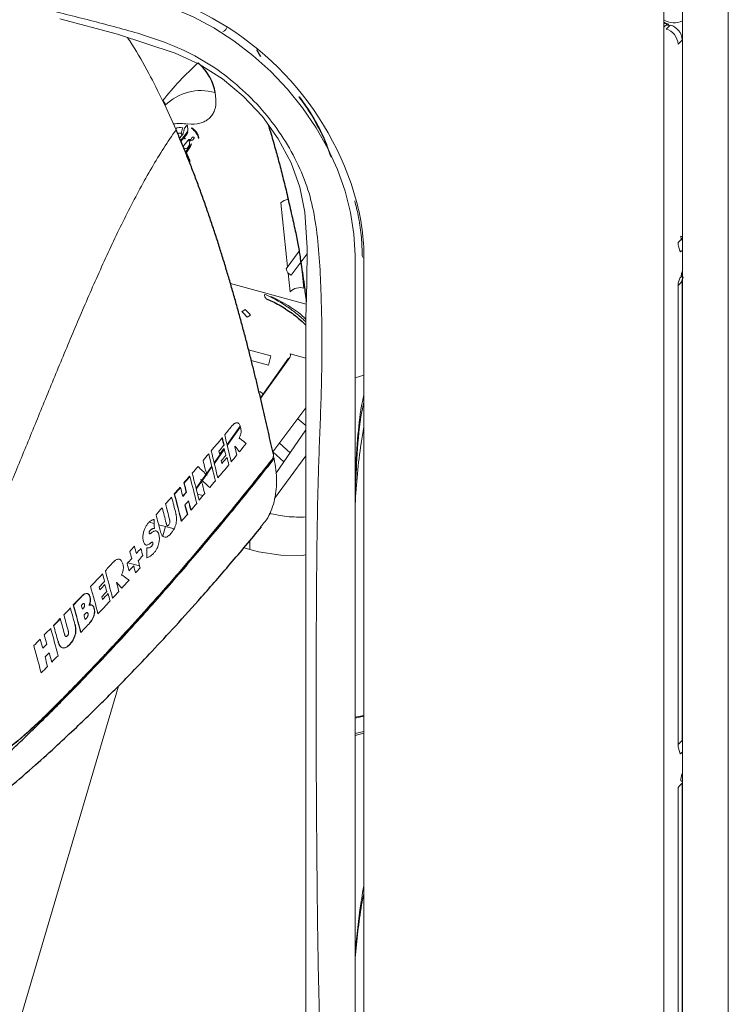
# Paper-space layout '_Trimetric' of a CAD drawing. Header units: millimetres. Extents: x -1485 to 1441, y -378 to 2620.
# Tile 6 of 86: x -975 to -871, y 738 to 882. Entities that reach past the tile are written whole.
import ezdxf

# ---------------------------------------------------------------- set-up
doc = ezdxf.new("R2010")
doc.units = ezdxf.units.MM

psp = doc.layouts.new('_Trimetric')

# ---------------------------------------------------------------- linework, layer by layer
at = {"color": 144, "linetype": 'Continuous', "lineweight": 18}
for p, q in [((-870.91, 509.26), (-870.91, 1255)), ((-880.38, 501.93), (-880.38, 1247.67)), ((-877.66, 1248.11), (-877.66, 502.38)), ((-879.91, 881.63), (-880.38, 881.8)), ((-880.38, 881.18), (-879.91, 881.63)), ((-880.07, 881.56), (-879.68, 881.43)), ((-880.07, 880.91), (-879.46, 881.51)), ((-877.69, 879.31), (-878.3, 878.72)), ((-946.29, 870.59), (-946.4, 871.59)), ((-950.6, 866.7), (-950.88, 866.35)), ((-951.1, 865.53), (-951.63, 864.88)), ((-951.48, 864.51), (-950.5, 865.78)), ((-951.21, 865.38), (-951.23, 865.44)), ((-950.94, 864.98), (-950.59, 865.38)), ((-950.44, 866.65), (-950.39, 866.19)), ((-951.44, 864.41), (-951, 864.91)), ((-951.12, 863.62), (-950.37, 864.58)), ((-949.88, 864.05), (-950.77, 862.77)), ((-950.21, 864.52), (-950.16, 864.06)), ((-950.71, 862.62), (-949.99, 863.67)), ((-950.28, 863.65), (-950.48, 863.39)), ((-935.72, 845.97), (-936.72, 855.36)), ((-877.9, 850.49), (-877.86, 849.98)), ((-877.69, 850.14), (-877.66, 850.18)), ((-935.95, 845.67), (-934.03, 848.27)), ((-932.86, 847.89), (-935.19, 844.74)), ((-877.66, 848.45), (-877.95, 848.17)), ((-933.74, 846.69), (-933.34, 842.84)), ((-925.8, 693.42), (-925.8, 847.71)), ((-924.49, 847.36), (-924.49, 693.07)), ((-935.34, 842.32), (-935.62, 845.04)), ((-877.95, 844.42), (-877.66, 844.72)), ((-877.69, 843.87), (-877.66, 843.9)), ((-877.69, 776.39), (-877.69, 843.87)), ((-932.98, 840.48), (-944.12, 843.51)), ((-878.3, 843.25), (-878.3, 775.78)), ((-941.98, 839.7), (-942.46, 839.39)), ((-941.68, 838.57), (-941.2, 838.89)), ((-938.17, 832.9), (-941.48, 833.79)), ((-938.55, 831.52), (-941.08, 832.21)), ((-935.61, 832.54), (-939.73, 826.75)), ((-939.7, 826.63), (-935.41, 832.67)), ((-938.17, 832.9), (-938.55, 831.52)), ((-935.68, 832.28), (-935.61, 832.54)), ((-935.35, 833.17), (-933.02, 832.54)), ((-924.49, 830.07), (-925.8, 829.68)), ((-939.31, 827.34), (-939.83, 827.68)), ((-933.02, 825.25), (-937.91, 818.79)), ((-933.02, 822.68), (-934.23, 823.65)), ((-942.7, 822.56), (-944.63, 819.85)), ((-944.6, 819.74), (-942.67, 822.45)), ((-933.02, 822.01), (-937.46, 815.59)), ((-945.36, 820.84), (-945.32, 820.83)), ((-945.05, 819.25), (-946.53, 817.18)), ((-946.5, 817.06), (-945.03, 819.14)), ((-945.1, 819.76), (-945.05, 819.74)), ((-935.34, 818.64), (-936.92, 820.09)), ((-937.66, 811.93), (-933.02, 818.2)), ((-946.88, 816.68), (-949.19, 813.44)), ((-948.29, 814.55), (-946.85, 816.57)), ((-950.13, 815.21), (-950.12, 815.16)), ((-951.53, 813.59), (-951.51, 813.54)), ((-949.16, 813.32), (-948.38, 814.41)), ((-940.94, 813.94), (-940.91, 814.06)), ((-948.17, 812.36), (-948.98, 812.58)), ((-950.2, 811.28), (-950.22, 811.19)), ((-949.98, 810.23), (-949.95, 810.27)), ((-955.34, 808.25), (-956.09, 808.45)), ((-953.69, 807.8), (-954.69, 808.07)), ((-953.69, 807.8), (-954.09, 806.43)), ((-952.43, 807.46), (-953.69, 807.8)), ((-951.37, 808.61), (-951.34, 808.64)), ((-947.39, 806.09), (-947.43, 806.1)), ((-941.1, 804.38), (-942.18, 804.67)), ((-941.27, 805.07), (-941.28, 804.43)), ((-941.27, 805.75), (-941.27, 805.07)), ((-959.2, 802.5), (-957.5, 802.04)), ((-970.14, 793.28), (-970.09, 793.27)), ((-969.16, 794.28), (-969.12, 794.27)), ((-967, 793.41), (-966.96, 793.39)), ((-966.17, 792.28), (-966.14, 792.31)), ((-969.49, 790.91), (-969.44, 790.9)), ((-968.85, 789.99), (-968.8, 789.97)), ((-960.61, 784.36), (-984.82, 702.43)), ((-925.8, 779.82), (-924.49, 780.06)), ((-924.49, 780.05), (-925.8, 779.81)), ((-925.8, 779.68), (-924.49, 779.93)), ((-924.49, 777.71), (-925.8, 777.39)), ((-925.8, 777.13), (-924.49, 777.45)), ((-877.66, 776.11), (-877.69, 776.39)), ((-877.66, 774.7), (-877.95, 774.41)), ((-877.69, 770.12), (-877.66, 770.15)), ((-877.69, 717.02), (-877.69, 770.12)), ((-878.3, 769.49), (-878.3, 716.38))]:
    psp.add_line(p, q, dxfattribs=at)
at = {"color": 7, "linetype": 'Continuous', "lineweight": 25}
for p, q in [((-939.67, 876.85), (-940.23, 877.85)), ((-949.95, 864.73), (-949.98, 864.69)), ((-877.66, 849.86), (-877.69, 850.14)), ((-877.69, 843.87), (-877.57, 844.53))]:
    psp.add_line(p, q, dxfattribs=at)
at = {"color": 144, "linetype": 'Continuous', "lineweight": 18, "flags": 128}
for points in [[(-925.8, 847.71), (-925.96, 850.8), (-926.46, 853.95), (-927.27, 857.12), (-928.4, 860.28), (-929.83, 863.38), (-931.54, 866.41), (-933.53, 869.32), (-935.75, 872.08), (-938.2, 874.67), (-940.84, 877.04), (-943.64, 879.19), (-946.58, 881.08), (-949.62, 882.7), (-952.73, 884.02), (-955.88, 885.04)], [(-969.21, 882.44), (-960.72, 880.15), (-952.25, 877.36), (-948.75, 875.78), (-945.32, 873.62), (-942.24, 871.07), (-939.43, 868.05), (-937.11, 864.81), (-935.22, 861.26), (-933.92, 857.7), (-933.17, 854.03), (-932.85, 848.76), (-932.91, 843.56), (-933.02, 838.38), (-933.02, 822.75), (-933.02, 744.41), (-933.02, 699.11), (-933.02, 699.11), (-933.02, 699.11)], [(-879.91, 881.63), (-879.86, 881.67), (-879.82, 881.68), (-879.78, 881.68), (-879.75, 881.66), (-879.72, 881.62), (-879.7, 881.57), (-879.68, 881.5), (-879.68, 881.43)], [(-950.85, 864.77), (-950.83, 864.8), (-950.81, 864.83), (-950.79, 864.84), (-950.79, 864.85), (-950.79, 864.84), (-950.79, 864.83), (-950.8, 864.81), (-950.82, 864.78)], [(-878.3, 849.53), (-878.1, 849.73), (-877.69, 850.14)], [(-877.69, 843.87), (-878.1, 843.45), (-878.3, 843.25)], [(-942.84, 820.77), (-942.84, 820.76), (-942.84, 820.74)], [(-943.49, 819.61), (-943.48, 819.62), (-943.48, 819.63)], [(-937.75, 817.97), (-937.73, 817.88), (-937.71, 817.79)], [(-948.49, 814.68), (-948.47, 814.7), (-948.46, 814.71)], [(-947.57, 815.36), (-947.55, 815.37), (-947.54, 815.39)], [(-933.02, 803.67), (-933.61, 803.57), (-936.72, 803.6), (-940.01, 804.11), (-941.06, 804.37), (-941.06, 804.37), (-941.06, 804.37)], [(-960.17, 800.72), (-960.17, 800.7), (-960.16, 800.69)], [(-960.88, 799.58), (-960.87, 799.59), (-960.86, 799.59)], [(-964.88, 796.25), (-964.88, 796.23), (-964.87, 796.21)], [(-878.3, 775.78), (-878.1, 775.98), (-877.69, 776.39)], [(-877.69, 770.12), (-878.1, 769.69), (-878.3, 769.49)]]:
    psp.add_lwpolyline(points, dxfattribs=at)
at = {"color": 7, "linetype": 'Continuous', "lineweight": 25, "flags": 128}
psp.add_lwpolyline([(-936.26, 817.32), (-937.9, 818.78), (-937.91, 818.79)], dxfattribs=at)
at = {"color": 144, "linetype": 'Continuous', "lineweight": 18}
for centre, radius, start, end in [((-968.45, 843.65), 44.5, 15.5321, 71.4935), ((-878.92, 884.62), 2.78, 238.1407, 296.8456), ((-880.1, 879.18), 2.42, 3.2252, 74.5002), ((-880.74, 878.56), 2.45, 3.7176, 74.0078), ((-918.98, 842.7), 44.72, 131.9467, 141.7167), ((-948.47, 864.4), 7.48, 73.9681, 134.47), ((-934.02, 870.93), 0.041, 127.2473, 171.5307), ((-951.69, 854.58), 12.45, 84.0413, 93.9532), ((-951.51, 865.07), 1.4, 74.7251, 120.4606), ((-951.59, 864.52), 1.1, 78.3471, 107.2119), ((-950.34, 865.82), 1.08, 194.722, 207.9611), ((-949.57, 866.13), 0.357, 130.7261, 147.3576), ((-951.24, 864.24), 2.5, 14.0547, 56.5551), ((-950.17, 865.74), 1.18, 218.296, 234.7839), ((-950.28, 864.98), 0.417, 256.1278, 350.1688), ((-950.04, 865.08), 0.582, 252.3563, 353.9403), ((-950.55, 864.05), 0.675, 326.2123, 0.1589), ((-950.65, 864.42), 1.04, 257.6761, 289.9252), ((-935.41, 854.15), 1.78, 97.4839, 137.1539), ((-957.57, 847.17), 33.08, 0.3136, 14.6892), ((-877.98, 850.08), 0.415, 39.6097, 78.6718), ((-924.46, 847.65), 0.299, 193.565, 265.4512), ((-934.73, 845.89), 1.24, 190.2719, 248.2979), ((-933.9, 840.89), 2.03, 73.8746, 135.09), ((-938.48, 841.8), 0.624, 166.6536, 233.0864), ((-947.76, 833.52), 7.91, 39.7258, 47.9515), ((-948.17, 832.98), 9.14, 40.2811, 47.3962), ((-935.73, 832.97), 0.441, 317.8447, 27.8272), ((-877.98, 770.05), 0.415, 39.6097, 78.6718)]:
    psp.add_arc(centre, radius, start, end, dxfattribs=at)
for points, knots in [([(-989.49, 688.44), (-987.42, 687.89), (-982.81, 686.65), (-975.63, 684.55), (-967.98, 682.17), (-960.33, 680.08), (-953.86, 678.65), (-948.67, 678.26), (-944.81, 678.74), (-941.26, 679.94), (-938.09, 681.82), (-935.46, 684.36), (-933.43, 687.45), (-932.03, 690.98), (-930.9, 698.6), (-930.72, 710.4), (-930.73, 726.1), (-931.24, 741.94), (-931.54, 768.22), (-931.6, 792.35), (-931.28, 814.31), (-930.89, 823.65), (-930.61, 833.02), (-930.76, 842.5), (-931.18, 850.24), (-932.3, 856.26), (-933.82, 860.42), (-935.96, 864.43), (-938.66, 868.22), (-941.85, 871.64), (-945.44, 874.62), (-949.32, 877.08), (-954.35, 879.3), (-960.4, 881.1), (-967.4, 882.85), (-981.3, 886.39), (-994.74, 890), (-1007.7, 893.8), (-1013.29, 895.62), (-1018.87, 897.27), (-1024.41, 898.47), (-1029.41, 898.93), (-1033.72, 898.53), (-1037.3, 897.47), (-1040.46, 895.73), (-1043.14, 893.4), (-1045.24, 890.51), (-1046.75, 887.15), (-1047.48, 883.31), (-1047.6, 879.22), (-1047.46, 865.86), (-1047.59, 843.37), (-1047.62, 806.93), (-1047.29, 778.13), (-1047.71, 758.26), (-1047.96, 753.67), (-1048.05, 751.84)], [0, 0, 0, 0, 0.012211, 0.027316, 0.042441, 0.057527, 0.072581, 0.080678, 0.088775, 0.097086, 0.105397, 0.113783, 0.12217, 0.130551, 0.138933, 0.170854, 0.202804, 0.234787, 0.266752, 0.362795, 0.382029, 0.401292, 0.420539, 0.439739, 0.458918, 0.46705, 0.475182, 0.483315, 0.491449, 0.49958, 0.507711, 0.515843, 0.523975, 0.537766, 0.55159, 0.565414, 0.620063, 0.631067, 0.642142, 0.653171, 0.664088, 0.674959, 0.683094, 0.691229, 0.69936, 0.707491, 0.715622, 0.723753, 0.732083, 0.740484, 0.748891, 0.813435, 0.877979, 0.97149, 0.988671, 1, 1, 1, 1]), ([(-944.67, 881.15), (-944.71, 881.02), (-944.77, 880.8), (-945.09, 880.63), (-945.23, 880.57)], [0, 0, 0, 0, 0.576638, 1, 1, 1, 1]), ([(-879.78, 881.68), (-879.93, 881.72), (-880.14, 881.77), (-880.33, 881.89), (-880.38, 881.92)], [0, 0, 0, 0, 0.73206, 1, 1, 1, 1]), ([(-952.13, 866.11), (-952.78, 867.55), (-954.01, 870.32), (-956.18, 874.51), (-957.88, 877.61), (-959.05, 879.35), (-959.27, 879.67)], [0, 0, 0, 0, 0.315834, 0.607663, 0.926609, 1, 1, 1, 1]), ([(-954.08, 870.41), (-954.02, 870.37), (-953.97, 870.32), (-953.88, 870.21), (-953.84, 870.15), (-953.74, 869.98), (-953.71, 869.86), (-953.7, 869.74)], [0, 0, 0, 0, 0.25, 0.25, 0.5, 0.5, 1, 1, 1, 1]), ([(-950.4, 866.97), (-949.76, 866.9), (-949.17, 866.94), (-948.37, 867.15), (-948.12, 867.25), (-947.66, 867.48), (-947.45, 867.62), (-947.08, 867.95), (-946.92, 868.14), (-946.65, 868.54), (-946.54, 868.76), (-946.29, 869.48), (-946.23, 870.01), (-946.29, 870.59)], [0, 0, 0, 0, 0.25, 0.25, 0.375, 0.375, 0.5, 0.5, 0.625, 0.625, 0.75, 0.75, 1, 1, 1, 1]), ([(-934.06, 870.94), (-933.73, 870.53), (-932.4, 868.87), (-930.73, 865.88), (-929.77, 863.27), (-929.34, 862.09)], [0, 0, 0, 0, 0.150159, 0.615358, 1, 1, 1, 1]), ([(-929.97, 863.68), (-930, 863.79), (-930.21, 864.46), (-930.98, 866.02), (-932.21, 868.38), (-933.43, 870.1), (-934.04, 870.96)], [0, 0, 0, 0, 0.042048, 0.261649, 0.628026, 1, 1, 1, 1]), ([(-933.97, 870.97), (-933.21, 869.85), (-931.65, 867.6), (-930.14, 864.62), (-929.59, 862.81), (-929.41, 862.24)], [0, 0, 0, 0, 0.400982, 0.812311, 1, 1, 1, 1]), ([(-950.6, 866.7), (-950.59, 866.71), (-950.58, 866.73), (-950.56, 866.74), (-950.53, 866.76), (-950.49, 866.77), (-950.46, 866.74), (-950.44, 866.7), (-950.44, 866.67), (-950.44, 866.65)], [0, 0, 0, 0, 0.083045, 0.166254, 0.251063, 0.500002, 0.749009, 0.873979, 1, 1, 1, 1]), ([(-952.13, 866.11), (-953.36, 864.39), (-954.55, 862.51), (-956.88, 858.53), (-958.01, 856.43), (-960.2, 852.12), (-961.27, 849.9), (-963.34, 845.42), (-964.34, 843.16), (-966.31, 838.63), (-967.27, 836.36), (-969.16, 831.83), (-970.09, 829.59), (-971.91, 825.14), (-972.81, 822.94), (-974.6, 818.58), (-975.49, 816.42), (-977.27, 812.13), (-978.17, 809.98), (-979.94, 805.77), (-980.82, 803.71), (-982.56, 799.66), (-983.43, 797.69), (-984.72, 794.76), (-985.15, 793.78), (-986.01, 791.84), (-986.45, 790.86), (-987.32, 788.92), (-987.76, 787.96), (-988.62, 786.06), (-989.05, 785.13), (-989.9, 783.28), (-990.31, 782.38), (-991.14, 780.58), (-991.56, 779.69), (-992.8, 777.03), (-993.63, 775.25), (-994.85, 772.65), (-995.25, 771.8), (-996.04, 770.13), (-996.43, 769.31), (-996.82, 768.5)], [0, 0, 0, 0, 0.0625, 0.0625, 0.125, 0.125, 0.1875, 0.1875, 0.25, 0.25, 0.3125, 0.3125, 0.375, 0.375, 0.4375, 0.4375, 0.5, 0.5, 0.5625, 0.5625, 0.625, 0.625, 0.6875, 0.6875, 0.71875, 0.71875, 0.75, 0.75, 0.78125, 0.78125, 0.8125, 0.8125, 0.84375, 0.84375, 0.875, 0.875, 0.9375, 0.9375, 0.96875, 0.96875, 1, 1, 1, 1]), ([(-951.39, 865.54), (-951.35, 865.53), (-951.29, 865.51), (-951.24, 865.46), (-951.23, 865.43), (-951.23, 865.42)], [0, 0, 0, 0, 0.441271, 0.882467, 1, 1, 1, 1]), ([(-950.61, 865.4), (-950.53, 865.49), (-950.42, 865.6), (-950.41, 865.75), (-950.41, 865.78)], [0, 0, 0, 0, 0.82019, 1, 1, 1, 1]), ([(-950.39, 866.19), (-950.39, 866.18), (-950.39, 866.15), (-950.39, 866.09), (-950.4, 866.04), (-950.41, 865.98), (-950.43, 865.92), (-950.45, 865.87), (-950.47, 865.82), (-950.49, 865.79), (-950.5, 865.78)], [0, 0, 0, 0, 0.12349, 0.24278, 0.362386, 0.486789, 0.614422, 0.744569, 0.871468, 1, 1, 1, 1]), ([(-948.79, 864.95), (-948.82, 865.07), (-948.9, 865.4), (-949.22, 865.93), (-949.61, 866.25), (-949.8, 866.4)], [0, 0, 0, 0, 0.224533, 0.612266, 1, 1, 1, 1]), ([(-950.79, 864.85), (-950.85, 864.9), (-950.96, 864.98), (-951.03, 865.08), (-951.06, 865.11)], [0, 0, 0, 0, 0.624139, 1, 1, 1, 1]), ([(-950.21, 864.52), (-950.21, 864.54), (-950.22, 864.57), (-950.23, 864.6), (-950.25, 864.62), (-950.27, 864.64), (-950.32, 864.64), (-950.36, 864.6), (-950.37, 864.58)], [0, 0, 0, 0, 0.121974, 0.243941, 0.365895, 0.487835, 0.752263, 1, 1, 1, 1]), ([(-950.16, 864.06), (-950.16, 864.05), (-950.16, 864.03), (-950.16, 864), (-950.17, 863.94), (-950.18, 863.85), (-950.22, 863.75), (-950.25, 863.69), (-950.27, 863.67), (-950.28, 863.65)], [0, 0, 0, 0, 0.083131, 0.166378, 0.251153, 0.50016, 0.7491, 0.874096, 1, 1, 1, 1]), ([(-949.86, 864.91), (-949.86, 864.92), (-949.84, 864.94), (-949.8, 864.97), (-949.74, 865), (-949.69, 865.02), (-949.63, 865.03), (-949.57, 865.03), (-949.51, 865.03), (-949.47, 865.02), (-949.46, 865.02)], [0, 0, 0, 0, 0.109568, 0.231594, 0.366198, 0.513516, 0.582316, 0.755889, 0.88888, 1, 1, 1, 1]), ([(-948.82, 864.85), (-948.81, 864.86), (-948.8, 864.88), (-948.79, 864.92), (-948.79, 864.96), (-948.8, 864.99), (-948.82, 865.03), (-948.85, 865.06), (-948.89, 865.08), (-948.93, 865.1), (-948.95, 865.1)], [0, 0, 0, 0, 0.1159052, 0.2343767, 0.3554367, 0.4791029, 0.6053878, 0.7342985, 0.8658367, 1, 1, 1, 1]), ([(-950.6, 862.79), (-950.5, 862.55), (-950.32, 862.11), (-950.14, 861.68), (-950.06, 861.48)], [0, 0, 0, 0, 0.549571, 1, 1, 1, 1]), ([(-925.85, 855.66), (-925.67, 854.96), (-925.24, 853.28), (-924.88, 850.68), (-924.76, 848.7), (-924.76, 847.69), (-924.76, 847.58)], [0, 0, 0, 0, 0.256479, 0.616803, 0.958466, 1, 1, 1, 1]), ([(-878.3, 849.53), (-878.3, 849.31), (-878.27, 849.08), (-878.15, 848.62), (-878.06, 848.39), (-877.95, 848.17)], [0, 0, 0, 0, 0.5, 0.5, 1, 1, 1, 1]), ([(-877.66, 845.28), (-877.69, 845.24), (-877.81, 845.03), (-877.83, 844.75), (-877.84, 844.53)], [0, 0, 0, 0, 0.182805, 1, 1, 1, 1]), ([(-877.95, 844.42), (-878.06, 844.26), (-878.15, 844.08), (-878.27, 843.68), (-878.3, 843.47), (-878.3, 843.25)], [0, 0, 0, 0, 0.5, 0.5, 1, 1, 1, 1]), ([(-939.08, 841.94), (-938.01, 841.46), (-936.97, 840.9), (-935.46, 839.9), (-934.97, 839.54), (-934.25, 838.97), (-934.02, 838.77), (-933.55, 838.37), (-933.32, 838.16), (-933.1, 837.95)], [0, 0, 0, 0, 0.5, 0.5, 0.75, 0.75, 0.875, 0.875, 1, 1, 1, 1]), ([(-933.02, 838.26), (-933.38, 838.6), (-934.09, 839.26), (-935.81, 840.46), (-937.2, 841.16), (-938.18, 841.64)], [0, 0, 0, 0, 0.234437, 0.460741, 1, 1, 1, 1]), ([(-925.8, 815.6), (-925.67, 817.51), (-925.43, 821.07), (-925.02, 824.96), (-924.57, 826.85), (-924.49, 827.19)], [0, 0, 0, 0, 0.487974, 0.9081095, 1, 1, 1, 1]), ([(-924.49, 826.16), (-924.6, 825.68), (-925.16, 823.2), (-925.49, 818.72), (-925.7, 814.73), (-925.8, 812.85)], [0, 0, 0, 0, 0.113506, 0.582796, 1, 1, 1, 1]), ([(-943.92, 822.59), (-943.89, 822.62), (-943.83, 822.69), (-943.75, 822.78), (-943.66, 822.85), (-943.58, 822.92), (-943.5, 822.97), (-943.4, 823.03), (-943.28, 823.07), (-943.13, 823.08), (-942.99, 823.03), (-942.86, 822.9), (-942.74, 822.69), (-942.65, 822.4), (-942.58, 822.09), (-942.56, 821.79), (-942.59, 821.52), (-942.64, 821.27), (-942.73, 821.02), (-942.8, 820.86), (-942.84, 820.77)], [0, 0, 0, 0, 0.037342, 0.073435, 0.108392, 0.142335, 0.175403, 0.207745, 0.265605, 0.321147, 0.388695, 0.455508, 0.532443, 0.617505, 0.704113, 0.776247, 0.825314, 0.877219, 0.934752, 1, 1, 1, 1]), ([(-924.49, 822.45), (-924.63, 821.65), (-925.3, 817.93), (-925.65, 813.92), (-925.79, 810.72), (-925.8, 810.55)], [0, 0, 0, 0, 0.207044, 0.95749, 1, 1, 1, 1]), ([(-942.84, 820.74), (-942.83, 820.74), (-942.81, 820.74), (-942.77, 820.73), (-942.74, 820.72), (-942.69, 820.7), (-942.66, 820.69), (-942.64, 820.68)], [0, 0, 0, 0, 0.146596, 0.308737, 0.486871, 0.698645, 1, 1, 1, 1]), ([(-971.17, 780.21), (-970.78, 780.6), (-969.99, 781.38), (-968.79, 782.58), (-967.56, 783.83), (-966.3, 785.13), (-965, 786.47), (-963.66, 787.87), (-962.29, 789.33), (-960.15, 791.62), (-957.24, 794.8), (-953.46, 799.04), (-949.56, 803.55), (-946.23, 807.51), (-943.59, 810.72), (-941.63, 813.13), (-939.77, 815.46), (-938.56, 816.98), (-937.97, 817.73)], [0, 0, 0, 0, 0.031914, 0.064884, 0.09894, 0.134212, 0.170805, 0.208779, 0.24813, 0.288762, 0.394028, 0.504406, 0.628292, 0.752345, 0.817834, 0.880843, 0.941513, 1, 1, 1, 1]), ([(-937.75, 817.97), (-938.15, 817.45), (-938.97, 816.41), (-940.22, 814.85), (-941.49, 813.27), (-942.78, 811.67), (-944.09, 810.06), (-945.44, 808.43), (-946.81, 806.78), (-948.22, 805.11), (-949.66, 803.41), (-951.14, 801.68), (-952.96, 799.58), (-955.1, 797.14), (-957.56, 794.41), (-959.98, 791.75), (-962.36, 789.2), (-964.67, 786.76), (-966.9, 784.46), (-969.05, 782.27), (-970.47, 780.86), (-971.16, 780.17)], [0, 0, 0, 0, 0.040114, 0.080602, 0.121527, 0.162922, 0.204817, 0.24725, 0.290291, 0.33406, 0.378629, 0.423967, 0.470076, 0.544517, 0.616975, 0.687851, 0.756614, 0.822209, 0.884367, 0.943436, 1, 1, 1, 1]), ([(-937.71, 817.79), (-937.53, 816.68), (-937.17, 814.44), (-937.63, 811.42), (-938.46, 809.15), (-939.4, 808.12), (-939.7, 807.78)], [0, 0, 0, 0, 0.287597, 0.5751581, 0.8627071, 1, 1, 1, 1]), ([(-937.97, 817.73), (-937.96, 817.75), (-937.94, 817.77), (-937.91, 817.82), (-937.88, 817.88), (-937.85, 817.96), (-937.83, 818.06), (-937.81, 818.15), (-937.81, 818.25), (-937.81, 818.34), (-937.82, 818.4), (-937.82, 818.43)], [0, 0, 0, 0, 0.082216, 0.164086, 0.247051, 0.371215, 0.495189, 0.620116, 0.745326, 0.872532, 1, 1, 1, 1]), ([(-947.54, 815.39), (-947.57, 815.47), (-947.63, 815.62), (-947.72, 815.85), (-947.8, 816.07), (-947.84, 816.24), (-947.87, 816.31)], [0, 0, 0, 0, 0.284791, 0.503156, 0.767465, 1, 1, 1, 1]), ([(-948.49, 814.68), (-948.46, 814.62), (-948.41, 814.5), (-948.35, 814.32), (-948.29, 814.14), (-948.25, 814.01), (-948.23, 813.95)], [0, 0, 0, 0, 0.275099, 0.503171, 0.76355, 1, 1, 1, 1]), ([(-951.15, 812.28), (-951.06, 812.38), (-950.89, 812.58), (-950.72, 812.78), (-950.64, 812.87)], [0, 0, 0, 0, 0.532832, 1, 1, 1, 1]), ([(-950.31, 811.56), (-950.25, 811.32), (-950.14, 810.88), (-950.03, 810.43), (-949.98, 810.23)], [0, 0, 0, 0, 0.5443424, 1, 1, 1, 1]), ([(-956.43, 804.68), (-956.4, 804.68), (-956.34, 804.67), (-956.25, 804.67), (-956.16, 804.68), (-956.05, 804.7), (-955.91, 804.76), (-955.78, 804.87), (-955.68, 804.98), (-955.62, 805.07), (-955.56, 805.18), (-955.53, 805.3), (-955.53, 805.39), (-955.54, 805.46), (-955.57, 805.52), (-955.61, 805.54), (-955.65, 805.54), (-955.69, 805.52), (-955.74, 805.49), (-955.79, 805.45), (-955.85, 805.4), (-955.96, 805.32), (-956.1, 805.21), (-956.26, 805.12), (-956.44, 805.08), (-956.61, 805.11), (-956.77, 805.24), (-956.89, 805.46), (-956.98, 805.81), (-957.03, 806.29), (-956.96, 806.78), (-956.87, 807.14), (-956.76, 807.47), (-956.61, 807.78), (-956.45, 808.04), (-956.31, 808.22), (-956.17, 808.39), (-956.01, 808.54), (-955.85, 808.66), (-955.68, 808.76), (-955.52, 808.83), (-955.4, 808.85), (-955.35, 808.85)], [0, 0, 0, 0, 0.019393, 0.037317, 0.053819, 0.068959, 0.100344, 0.130298, 0.145229, 0.158307, 0.173563, 0.185818, 0.193711, 0.201985, 0.211585, 0.221014, 0.228292, 0.237278, 0.244746, 0.252376, 0.26735, 0.282121, 0.312194, 0.345825, 0.376948, 0.413097, 0.447642, 0.483487, 0.523351, 0.585411, 0.64637, 0.674284, 0.702879, 0.758257, 0.785834, 0.814671, 0.843883, 0.873279, 0.904935, 0.936361, 0.967925, 1, 1, 1, 1]), ([(-952.16, 809.72), (-952.15, 809.68), (-952.13, 809.58), (-952.1, 809.44), (-952.08, 809.3), (-952.07, 809.15), (-952.06, 809.01), (-952.06, 808.78), (-952.09, 808.46), (-952.18, 808.05), (-952.33, 807.63), (-952.54, 807.24), (-952.77, 806.92), (-952.99, 806.66), (-953.21, 806.46), (-953.43, 806.31), (-953.68, 806.23), (-953.93, 806.26), (-954.12, 806.42), (-954.25, 806.62), (-954.33, 806.79), (-954.4, 806.98), (-954.44, 807.11), (-954.46, 807.18)], [0, 0, 0, 0, 0.0248918, 0.0490031, 0.0724186, 0.0952318, 0.1175447, 0.1394677, 0.1979363, 0.2557772, 0.3206439, 0.3903179, 0.4682499, 0.5252783, 0.5794507, 0.6429105, 0.7016606, 0.7745247, 0.8478741, 0.8854571, 0.9255518, 0.9625301, 1, 1, 1, 1]), ([(-953.59, 808.34), (-953.58, 808.3), (-953.56, 808.23), (-953.53, 808.14), (-953.51, 808.06), (-953.48, 808), (-953.43, 807.93), (-953.35, 807.91), (-953.26, 807.96), (-953.17, 808.07), (-953.07, 808.22), (-953.03, 808.41), (-953.03, 808.55), (-953.05, 808.67), (-953.07, 808.79), (-953.09, 808.87), (-953.1, 808.9)], [0, 0, 0, 0, 0.070119, 0.141478, 0.182832, 0.214526, 0.288598, 0.35872, 0.434079, 0.524365, 0.636553, 0.732239, 0.786872, 0.861712, 0.93103, 1, 1, 1, 1]), ([(-933.02, 809.22), (-933.95, 809.2), (-935.69, 809.18), (-937.56, 809.58), (-938.43, 809.77)], [0, 0, 0, 0, 0.532955, 1, 1, 1, 1]), ([(-955.32, 807.55), (-955.36, 807.55), (-955.42, 807.55), (-955.52, 807.53), (-955.62, 807.5), (-955.71, 807.45), (-955.81, 807.38), (-955.91, 807.29), (-955.98, 807.2), (-956.04, 807.11), (-956.08, 807), (-956.08, 806.91), (-956.07, 806.84), (-956.05, 806.78), (-956.02, 806.76), (-955.98, 806.76), (-955.93, 806.77), (-955.89, 806.8), (-955.84, 806.84), (-955.75, 806.9), (-955.62, 806.99), (-955.48, 807.09), (-955.3, 807.17), (-955.12, 807.19), (-954.94, 807.14), (-954.79, 806.98), (-954.68, 806.73), (-954.61, 806.44), (-954.58, 806.13), (-954.58, 805.78), (-954.64, 805.41), (-954.75, 805), (-954.93, 804.58), (-955.17, 804.18), (-955.45, 803.85), (-955.7, 803.62), (-955.91, 803.47), (-956.08, 803.37), (-956.25, 803.29), (-956.36, 803.26), (-956.42, 803.24)], [0, 0, 0, 0, 0.01958, 0.037753, 0.054606, 0.073387, 0.092149, 0.111394, 0.127056, 0.13968, 0.15006, 0.159866, 0.168331, 0.175654, 0.182855, 0.190994, 0.200827, 0.205315, 0.215595, 0.231666, 0.253524, 0.287578, 0.315685, 0.352518, 0.386694, 0.424523, 0.464965, 0.500921, 0.535534, 0.573482, 0.611567, 0.651919, 0.704585, 0.759153, 0.814454, 0.873477, 0.905031, 0.93651, 0.968106, 1, 1, 1, 1]), ([(-961.36, 802.57), (-961.34, 802.59), (-961.28, 802.65), (-961.21, 802.72), (-961.13, 802.79), (-961.02, 802.87), (-960.88, 802.96), (-960.7, 803.03), (-960.52, 803.04), (-960.35, 802.98), (-960.2, 802.85), (-960.08, 802.66), (-959.99, 802.43), (-959.92, 802.18), (-959.88, 801.92), (-959.87, 801.66), (-959.9, 801.4), (-959.97, 801.16), (-960.06, 800.93), (-960.13, 800.79), (-960.17, 800.72)], [0, 0, 0, 0, 0.030799, 0.061096, 0.090958, 0.12046, 0.186513, 0.248282, 0.319383, 0.387897, 0.457942, 0.530705, 0.596126, 0.664126, 0.729416, 0.785184, 0.837097, 0.893224, 0.944543, 1, 1, 1, 1]), ([(-941.06, 804.37), (-941.06, 804.37), (-941.06, 804.37), (-941.06, 804.37), (-941.07, 804.37), (-941.08, 804.38), (-941.1, 804.38)], [-0.00000006, -0.00000006, -0.00000006, -0.00000006, 0, 0, 0, 0.00004524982, 0.00004524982, 0.00004524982, 0.00004524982]), ([(-960.16, 800.69), (-960.15, 800.69), (-960.13, 800.68), (-960.09, 800.68), (-960.05, 800.66), (-960, 800.64), (-959.97, 800.63), (-959.94, 800.62)], [0, 0, 0, 0, 0.150793, 0.315666, 0.495097, 0.698231, 1, 1, 1, 1]), ([(-966.09, 797.51), (-966.06, 797.54), (-966, 797.6), (-965.91, 797.68), (-965.79, 797.78), (-965.66, 797.87), (-965.46, 797.98), (-965.2, 798.03), (-964.98, 797.86), (-964.87, 797.65), (-964.81, 797.46), (-964.76, 797.27), (-964.74, 797.06), (-964.75, 796.85), (-964.78, 796.67), (-964.82, 796.51), (-964.87, 796.38), (-964.91, 796.3), (-964.93, 796.26)], [0, 0, 0, 0, 0.0432026, 0.0855424, 0.127108, 0.1975221, 0.2614641, 0.4039649, 0.536446, 0.5980948, 0.6633366, 0.7244993, 0.7810831, 0.8370823, 0.8905705, 0.9275767, 0.9636682, 1, 1, 1, 1]), ([(-964.88, 796.25), (-964.87, 796.27), (-964.84, 796.32), (-964.81, 796.4), (-964.78, 796.48), (-964.76, 796.56), (-964.73, 796.69), (-964.7, 796.86), (-964.7, 797.07), (-964.72, 797.28), (-964.77, 797.47), (-964.83, 797.65), (-964.92, 797.8), (-965.03, 797.92), (-965.2, 798), (-965.41, 797.97), (-965.61, 797.86), (-965.76, 797.76), (-965.91, 797.63), (-966, 797.54), (-966.05, 797.49)], [0, 0, 0, 0, 0.022739, 0.045224, 0.067735, 0.090551, 0.113945, 0.168615, 0.225672, 0.281718, 0.341997, 0.406581, 0.466945, 0.533378, 0.599224, 0.735173, 0.798991, 0.869343, 0.933663, 1, 1, 1, 1]), ([(-966.05, 796.24), (-966.02, 796.27), (-965.98, 796.31), (-965.91, 796.38), (-965.85, 796.44), (-965.78, 796.5), (-965.71, 796.53), (-965.65, 796.5), (-965.61, 796.43), (-965.58, 796.34), (-965.57, 796.25), (-965.58, 796.15), (-965.61, 796.05), (-965.65, 795.96), (-965.71, 795.87), (-965.79, 795.77), (-965.85, 795.71), (-965.89, 795.66)], [0, 0, 0, 0, 0.078766, 0.129333, 0.206352, 0.260411, 0.330515, 0.396071, 0.454746, 0.519396, 0.578609, 0.63154, 0.68538, 0.746713, 0.803648, 0.871389, 1, 1, 1, 1]), ([(-964.92, 796.23), (-964.9, 796.24), (-964.85, 796.26), (-964.78, 796.28), (-964.71, 796.29), (-964.65, 796.29), (-964.55, 796.28), (-964.43, 796.22), (-964.31, 796.08), (-964.23, 795.89), (-964.16, 795.62), (-964.13, 795.32), (-964.16, 795.02), (-964.22, 794.72), (-964.33, 794.44), (-964.46, 794.18), (-964.58, 794), (-964.71, 793.83), (-964.8, 793.73), (-964.84, 793.68)], [0, 0, 0, 0, 0.029689, 0.058881, 0.087818, 0.116747, 0.145917, 0.218551, 0.289336, 0.355987, 0.420455, 0.537294, 0.591998, 0.647622, 0.7591, 0.815929, 0.875987, 0.937251, 1, 1, 1, 1]), ([(-964.8, 793.66), (-964.77, 793.7), (-964.7, 793.77), (-964.61, 793.88), (-964.51, 794.02), (-964.41, 794.19), (-964.27, 794.46), (-964.14, 794.82), (-964.09, 795.21), (-964.1, 795.5), (-964.14, 795.71), (-964.2, 795.91), (-964.28, 796.08), (-964.4, 796.21), (-964.52, 796.27), (-964.65, 796.28), (-964.76, 796.27), (-964.84, 796.23), (-964.87, 796.21)], [0, 0, 0, 0, 0.043432, 0.085966, 0.127788, 0.18988, 0.248626, 0.366179, 0.474889, 0.531523, 0.592087, 0.657538, 0.718581, 0.786615, 0.856677, 0.904278, 0.951691, 1, 1, 1, 1]), ([(-965.66, 794.82), (-965.63, 794.85), (-965.58, 794.91), (-965.49, 795), (-965.42, 795.07), (-965.34, 795.14), (-965.25, 795.18), (-965.17, 795.16), (-965.11, 795.09), (-965.07, 794.97), (-965.06, 794.82), (-965.1, 794.65), (-965.17, 794.52), (-965.25, 794.41), (-965.32, 794.33), (-965.4, 794.25), (-965.45, 794.19), (-965.49, 794.15)], [0, 0, 0, 0, 0.083645, 0.129707, 0.201087, 0.258853, 0.330859, 0.39628, 0.454504, 0.51989, 0.594585, 0.66404, 0.744892, 0.799944, 0.868529, 0.919725, 1, 1, 1, 1]), ([(-969.49, 790.91), (-969.48, 790.87), (-969.45, 790.79), (-969.41, 790.66), (-969.36, 790.54), (-969.31, 790.43), (-969.24, 790.3), (-969.13, 790.16), (-968.99, 790.04), (-968.79, 789.96), (-968.55, 789.97), (-968.26, 790.09), (-967.97, 790.31), (-967.67, 790.62), (-967.38, 791), (-967.14, 791.45), (-967, 791.86), (-966.94, 792.17), (-966.91, 792.4), (-966.9, 792.65), (-966.91, 792.9), (-966.94, 793.16), (-966.98, 793.32), (-967, 793.41)], [0, 0, 0, 0, 0.02331, 0.046847, 0.070666, 0.094804, 0.119264, 0.163925, 0.208609, 0.253364, 0.320521, 0.390089, 0.462139, 0.536666, 0.624132, 0.702897, 0.773187, 0.805113, 0.839362, 0.875966, 0.914951, 0.956269, 1, 1, 1, 1]), ([(-966.96, 793.39), (-966.95, 793.35), (-966.92, 793.26), (-966.9, 793.12), (-966.88, 792.98), (-966.87, 792.84), (-966.86, 792.7), (-966.86, 792.56), (-966.86, 792.42), (-966.88, 792.29), (-966.89, 792.16), (-966.92, 792.04), (-966.97, 791.8), (-967.1, 791.42), (-967.35, 790.96), (-967.67, 790.55), (-968.03, 790.21), (-968.42, 789.97), (-968.77, 789.93), (-969.03, 790.08), (-969.19, 790.27), (-969.3, 790.48), (-969.38, 790.67), (-969.42, 790.82), (-969.44, 790.9)], [0, 0, 0, 0, 0.024353, 0.047946, 0.070829, 0.09302, 0.114511, 0.135292, 0.155357, 0.174716, 0.193375, 0.211339, 0.228606, 0.300256, 0.381057, 0.471236, 0.563369, 0.657162, 0.752588, 0.817664, 0.882739, 0.916254, 0.955296, 1, 1, 1, 1]), ([(-969.15, 794.24), (-969.04, 793.84), (-968.84, 793.11), (-968.64, 792.38), (-968.55, 792.06)], [0, 0, 0, 0, 0.554788, 1, 1, 1, 1]), ([(-970.56, 792.85), (-970.45, 792.44), (-970.21, 791.57), (-969.85, 790.24), (-969.6, 789.32), (-969.48, 788.84)], [0, 0, 0, 0, 0.310632, 0.644793, 1, 1, 1, 1]), ([(-968.55, 792.06), (-968.54, 792.03), (-968.53, 791.96), (-968.49, 791.86), (-968.46, 791.77), (-968.41, 791.68), (-968.35, 791.63), (-968.26, 791.64), (-968.18, 791.69), (-968.1, 791.77), (-968.03, 791.87), (-967.98, 791.97), (-967.95, 792.09), (-967.94, 792.2), (-967.95, 792.3), (-967.97, 792.4), (-968, 792.51), (-968.01, 792.57), (-968.02, 792.61)], [0, 0, 0, 0, 0.058561, 0.120618, 0.193436, 0.245584, 0.317258, 0.390096, 0.456063, 0.530984, 0.596485, 0.65392, 0.708705, 0.765307, 0.813781, 0.880408, 0.940202, 1, 1, 1, 1]), ([(-971.98, 786.3), (-972.09, 786.74), (-972.26, 787.4), (-972.54, 788.41), (-972.78, 789.31), (-972.97, 789.99), (-973.06, 790.31)], [0, 0, 0, 0, 0.328986, 0.491166, 0.759674, 1, 1, 1, 1]), ([(-971.16, 780.17), (-971.34, 779.99), (-971.71, 779.63), (-972.25, 779.11), (-972.79, 778.61), (-973.33, 778.11), (-973.86, 777.64), (-974.38, 777.18), (-974.9, 776.73), (-975.41, 776.3), (-975.91, 775.89), (-976.41, 775.49), (-976.9, 775.1), (-977.78, 774.41), (-979.04, 773.48), (-980.7, 772.34), (-982.34, 771.32), (-984.01, 770.37), (-985.67, 769.55), (-987.3, 768.86), (-988.86, 768.33), (-990.08, 768.02), (-990.99, 767.86), (-991.62, 767.78), (-992.24, 767.74), (-992.86, 767.72), (-993.47, 767.74), (-994.08, 767.79), (-994.68, 767.88), (-995.29, 768), (-995.7, 768.12), (-995.9, 768.18)], [0, 0, 0, 0, 0.023063, 0.04586, 0.068356, 0.090526, 0.112347, 0.133803, 0.154883, 0.175581, 0.195893, 0.215819, 0.235365, 0.254534, 0.321965, 0.385078, 0.450959, 0.514199, 0.581044, 0.645403, 0.707351, 0.767173, 0.79319, 0.819058, 0.84482, 0.870521, 0.896212, 0.921946, 0.947782, 0.973778, 1, 1, 1, 1]), ([(-995.89, 768.22), (-995.78, 768.19), (-995.56, 768.13), (-995.24, 768.05), (-994.91, 767.98), (-994.59, 767.92), (-994.27, 767.87), (-993.94, 767.83), (-993.62, 767.8), (-993.3, 767.78), (-992.97, 767.77), (-992.64, 767.77), (-992.32, 767.78), (-991.99, 767.8), (-991.66, 767.83), (-991.32, 767.87), (-990.99, 767.91), (-990.65, 767.97), (-989.93, 768.1), (-988.81, 768.39), (-987.26, 768.92), (-985.66, 769.6), (-984.02, 770.41), (-982.32, 771.38), (-980.64, 772.43), (-978.97, 773.58), (-977.56, 774.62), (-976.36, 775.57), (-975.37, 776.38), (-974.35, 777.25), (-973.31, 778.18), (-972.24, 779.16), (-971.53, 779.86), (-971.17, 780.21)], [0, 0, 0, 0, 0.0140127, 0.0279506, 0.0418233, 0.0556402, 0.0694108, 0.0831441, 0.0968491, 0.1105343, 0.1242081, 0.1378786, 0.1515535, 0.1652402, 0.1789458, 0.1926771, 0.2064405, 0.2202422, 0.2340878, 0.2945818, 0.3568677, 0.4189384, 0.4836836, 0.5496244, 0.6186535, 0.6807714, 0.747404, 0.7858701, 0.8258337, 0.8673054, 0.9102443, 0.95454, 1, 1, 1, 1]), ([(-878.3, 775.78), (-878.3, 775.55), (-878.27, 775.33), (-878.15, 774.87), (-878.06, 774.64), (-877.95, 774.41)], [0, 0, 0, 0, 0.5, 0.5, 1, 1, 1, 1]), ([(-877.66, 771.52), (-877.69, 771.49), (-877.86, 771.18), (-877.88, 770.8), (-877.9, 770.46)], [0, 0, 0, 0, 0.12927, 1, 1, 1, 1]), ([(-925.8, 745.45), (-925.54, 747.75), (-925.22, 750.63), (-924.74, 753.8), (-924.56, 754.68), (-924.49, 755.01)], [0, 0, 0, 0, 0.714299, 0.892836, 1, 1, 1, 1]), ([(-924.49, 754.09), (-924.61, 753.46), (-925.22, 750.31), (-925.54, 747.03), (-925.8, 744.39)], [0, 0, 0, 0, 0.198452, 1, 1, 1, 1])]:
    psp.add_open_spline(points, degree=3, knots=knots, dxfattribs=at)
at = {"color": 7, "linetype": 'Continuous', "lineweight": 25}
for points, knots in [([(-946.4, 871.59), (-946.44, 871.95), (-946.52, 872.33), (-946.78, 873.09), (-946.96, 873.47), (-947.38, 874.22), (-947.63, 874.59), (-948.2, 875.3), (-948.52, 875.64), (-948.87, 875.97)], [0, 0, 0, 0, 0.25, 0.25, 0.5, 0.5, 0.75, 0.75, 1, 1, 1, 1]), ([(-938.59, 866.87), (-938.47, 866.52), (-938.11, 865.36), (-937.57, 863.47), (-936.94, 861.17), (-936.33, 858.81), (-935.71, 856.23), (-935.12, 853.58), (-934.52, 850.92), (-934.11, 848.92), (-933.85, 847.09), (-933.55, 845.12), (-933.26, 843.07), (-933.07, 841.65), (-932.97, 840.82)], [0, 0, 0, 0, 0.041306, 0.133659, 0.213115, 0.30282, 0.400422, 0.504589, 0.600082, 0.691795, 0.774095, 0.842972, 0.908701, 1, 1, 1, 1]), ([(-937.82, 818.43), (-937.94, 818.96), (-938.18, 820.04), (-938.55, 821.67), (-938.93, 823.34), (-939.32, 825.04), (-939.73, 826.78), (-940.15, 828.54), (-940.59, 830.33), (-941.04, 832.14), (-941.5, 833.98), (-941.99, 835.84), (-942.49, 837.71), (-943, 839.61), (-943.54, 841.51), (-944.09, 843.43), (-944.66, 845.36), (-945.25, 847.29), (-945.85, 849.22), (-946.48, 851.15), (-947.12, 853.07), (-947.78, 854.99), (-948.46, 856.89), (-949.16, 858.78), (-949.87, 860.65), (-950.61, 862.5), (-951.36, 864.31), (-951.87, 865.52), (-952.13, 866.11)], [0, 0, 0, 0, 0.033916, 0.068558, 0.103898, 0.139901, 0.176533, 0.213754, 0.251523, 0.289797, 0.328527, 0.367664, 0.407156, 0.446949, 0.486983, 0.527201, 0.567539, 0.607935, 0.648323, 0.688634, 0.728801, 0.768754, 0.808423, 0.847735, 0.88662, 0.925006, 0.962822, 1, 1, 1, 1]), ([(-950.02, 864.67), (-950.05, 864.65), (-950.12, 864.62), (-950.25, 864.64), (-950.31, 864.64)], [0, 0, 0, 0, 0.546536, 1, 1, 1, 1]), ([(-938.87, 841.26), (-938.56, 841.14), (-937.59, 840.75), (-936, 839.81), (-934.33, 838.65), (-933.39, 837.76), (-933.02, 837.41)], [0, 0, 0, 0, 0.1457545, 0.4667858, 0.7875925, 1, 1, 1, 1]), ([(-988.85, 763.75), (-988.12, 764.36), (-987.41, 764.97), (-986, 766.19), (-985.3, 766.81), (-983.89, 768.04), (-983.19, 768.67), (-981.79, 769.92), (-981.1, 770.55), (-980.07, 771.48), (-979.73, 771.79), (-979.06, 772.41), (-978.73, 772.71), (-977.75, 773.63), (-977.1, 774.24), (-975.81, 775.45), (-975.17, 776.06), (-973.9, 777.28), (-973.26, 777.9), (-972, 779.13), (-971.38, 779.74), (-970.15, 780.96), (-969.55, 781.56), (-967.77, 783.35), (-966.63, 784.51), (-964.38, 786.84), (-963.28, 788.01), (-961.1, 790.32), (-960.03, 791.48), (-957.96, 793.75), (-956.95, 794.86), (-954.99, 797.05), (-954.04, 798.13), (-952.16, 800.28), (-951.23, 801.35), (-949.42, 803.47), (-948.53, 804.52), (-946.77, 806.6), (-945.92, 807.63), (-944.22, 809.68), (-943.38, 810.7), (-941.73, 812.74), (-940.91, 813.75), (-939.3, 815.77), (-938.5, 816.78), (-937.71, 817.79)], [0, 0, 0, 0, 0.03125, 0.03125, 0.0625, 0.0625, 0.09375, 0.09375, 0.125, 0.125, 0.140625, 0.140625, 0.15625, 0.15625, 0.1875, 0.1875, 0.21875, 0.21875, 0.25, 0.25, 0.28125, 0.28125, 0.3125, 0.3125, 0.375, 0.375, 0.4375, 0.4375, 0.5, 0.5, 0.5625, 0.5625, 0.625, 0.625, 0.6875, 0.6875, 0.75, 0.75, 0.8125, 0.8125, 0.875, 0.875, 0.9375, 0.9375, 1, 1, 1, 1]), ([(-985.63, 762.29), (-984.07, 763.49), (-980.97, 765.86), (-976.73, 769.37), (-972.94, 772.65), (-969.69, 775.58), (-966.93, 778.17), (-964.6, 780.4), (-962.66, 782.31), (-960.69, 784.28), (-958.38, 786.63), (-955.47, 789.68), (-952.05, 793.36), (-948.21, 797.63), (-943.99, 802.48), (-941.09, 805.95), (-939.57, 807.78)], [0, 0, 0, 0, 0.086242, 0.171723, 0.246162, 0.312536, 0.370339, 0.419272, 0.460887, 0.495866, 0.548071, 0.614809, 0.6942, 0.785495, 0.887333, 1, 1, 1, 1])]:
    psp.add_open_spline(points, degree=3, knots=knots, dxfattribs=at)
at = {"color": 144, "linetype": 'Continuous', "lineweight": 18}
for points in [[(-951.37, 865.6), (-951.34, 865.7), (-951.28, 865.92), (-951.19, 866.23), (-951.14, 866.42)], [(-951.1, 865.53), (-951.08, 865.62), (-951.01, 865.85), (-950.93, 866.16), (-950.88, 866.35)], [(-944.98, 821.3), (-944.63, 821.73), (-944.27, 822.16), (-943.92, 822.59)], [(-946.96, 818.93), (-946.43, 819.57), (-945.89, 820.21), (-945.36, 820.84)], [(-945.32, 820.83), (-945.23, 820.47), (-945.14, 820.11), (-945.05, 819.74)], [(-944.98, 821.3), (-944.66, 819.97), (-944.34, 818.65), (-944.02, 817.33)], [(-941.83, 820.01), (-942.1, 820.23), (-942.37, 820.46), (-942.64, 820.68)], [(-946.96, 818.93), (-946.63, 817.6), (-946.31, 816.27), (-945.99, 814.95)], [(-945.82, 818.88), (-945.58, 819.18), (-945.34, 819.47), (-945.1, 819.76)], [(-945.73, 818.5), (-945.51, 818.77), (-945.29, 819.04), (-945.07, 819.3)], [(-945.07, 819.3), (-944.98, 818.96), (-944.9, 818.61), (-944.82, 818.27)], [(-943.49, 819.61), (-943.39, 819.19), (-943.29, 818.76), (-943.19, 818.34)], [(-942.8, 818.81), (-943.03, 819.09), (-943.25, 819.36), (-943.48, 819.63)], [(-942.8, 818.81), (-942.48, 819.21), (-942.15, 819.61), (-941.83, 820.01)], [(-948.16, 817.51), (-947.89, 817.84), (-947.61, 818.17), (-947.33, 818.49)], [(-948.16, 817.51), (-948.06, 817.11), (-947.96, 816.71), (-947.87, 816.31)], [(-947.33, 818.49), (-947, 817.16), (-946.67, 815.84), (-946.35, 814.51)], [(-945.82, 818.88), (-945.79, 818.76), (-945.76, 818.63), (-945.73, 818.5)], [(-945.48, 817.47), (-945.26, 817.74), (-945.03, 818), (-944.82, 818.27)], [(-945.38, 817.08), (-945.13, 817.38), (-944.88, 817.68), (-944.63, 817.98)], [(-944.63, 817.98), (-944.55, 817.62), (-944.46, 817.26), (-944.37, 816.9)], [(-944.02, 817.33), (-943.74, 817.66), (-943.47, 818), (-943.19, 818.34)], [(-949.75, 815.65), (-949.46, 815.98), (-949.18, 816.31), (-948.9, 816.64)], [(-947.57, 815.36), (-948.01, 815.78), (-948.45, 816.21), (-948.9, 816.64)], [(-945.99, 814.95), (-945.45, 815.6), (-944.91, 816.25), (-944.37, 816.9)], [(-945.48, 817.47), (-945.44, 817.34), (-945.41, 817.21), (-945.38, 817.08)], [(-950.98, 814.22), (-950.7, 814.55), (-950.41, 814.88), (-950.13, 815.21)], [(-950.94, 814.2), (-950.65, 814.53), (-950.37, 814.86), (-950.09, 815.19)], [(-950.09, 815.19), (-949.75, 813.86), (-949.41, 812.53), (-949.09, 811.21)], [(-949.75, 815.65), (-949.41, 814.32), (-949.07, 812.99), (-948.75, 811.67)], [(-947.18, 813.53), (-947.6, 813.92), (-948.03, 814.31), (-948.46, 814.71)], [(-952.39, 812.6), (-952.1, 812.93), (-951.81, 813.26), (-951.53, 813.59)], [(-952.34, 812.59), (-952.05, 812.91), (-951.77, 813.24), (-951.48, 813.57)], [(-951.48, 813.57), (-951.37, 813.12), (-951.25, 812.68), (-951.14, 812.23)], [(-950.98, 814.22), (-950.87, 813.77), (-950.75, 813.32), (-950.64, 812.87)], [(-950.94, 814.2), (-950.82, 813.75), (-950.71, 813.31), (-950.59, 812.86)], [(-948.23, 813.95), (-948.13, 813.51), (-948.02, 813.08), (-947.92, 812.65)], [(-947.18, 813.53), (-946.9, 813.86), (-946.63, 814.19), (-946.35, 814.51)], [(-953.68, 811.13), (-953.38, 811.47), (-953.08, 811.81), (-952.78, 812.15)], [(-952.78, 812.15), (-952.57, 811.34), (-952.36, 810.53), (-952.16, 809.72)], [(-952.39, 812.6), (-952.04, 811.25), (-951.7, 809.92), (-951.37, 808.61)], [(-952.34, 812.59), (-951.99, 811.24), (-951.65, 809.91), (-951.33, 808.59)], [(-951.14, 812.23), (-950.96, 812.44), (-950.78, 812.65), (-950.59, 812.86)], [(-948.75, 811.67), (-948.47, 812), (-948.19, 812.33), (-947.92, 812.65)], [(-955.07, 809.54), (-954.77, 809.88), (-954.47, 810.22), (-954.17, 810.56)], [(-954.17, 810.56), (-953.97, 809.82), (-953.78, 809.08), (-953.59, 808.34)], [(-953.68, 811.13), (-953.48, 810.38), (-953.29, 809.64), (-953.1, 808.9)], [(-950.82, 810.97), (-950.64, 811.18), (-950.46, 811.39), (-950.28, 811.6)], [(-950.28, 811.6), (-950.16, 811.14), (-950.05, 810.68), (-949.93, 810.22)], [(-949.93, 810.22), (-949.65, 810.55), (-949.37, 810.88), (-949.09, 811.21)], [(-955.35, 808.85), (-955.34, 808.42), (-955.33, 807.98), (-955.32, 807.55)], [(-955.07, 809.54), (-954.86, 808.75), (-954.66, 807.96), (-954.46, 807.18)], [(-951.33, 808.59), (-951.04, 808.93), (-950.76, 809.26), (-950.47, 809.59)], [(-958.93, 804.17), (-958.7, 804.42), (-958.48, 804.67), (-958.25, 804.92)], [(-958.25, 804.92), (-958.16, 804.56), (-958.07, 804.21), (-957.97, 803.85)], [(-957.97, 803.85), (-957.75, 804.1), (-957.53, 804.35), (-957.3, 804.6)], [(-957.3, 804.6), (-957.21, 804.24), (-957.12, 803.89), (-957.03, 803.54)], [(-956.43, 804.68), (-956.43, 804.19), (-956.43, 803.71), (-956.42, 803.24)], [(-959.32, 802.37), (-959.09, 802.62), (-958.87, 802.86), (-958.64, 803.11)], [(-958.93, 804.17), (-958.83, 803.82), (-958.74, 803.46), (-958.64, 803.11)], [(-957.69, 802.79), (-957.47, 803.04), (-957.25, 803.29), (-957.03, 803.54)], [(-962.53, 801.31), (-962.14, 801.73), (-961.75, 802.15), (-961.36, 802.57)], [(-959.32, 802.37), (-959.22, 802.01), (-959.13, 801.66), (-959.04, 801.31)], [(-959.04, 801.31), (-958.81, 801.56), (-958.59, 801.8), (-958.36, 802.05)], [(-958.36, 802.05), (-958.27, 801.7), (-958.18, 801.34), (-958.09, 800.99)], [(-958.09, 800.99), (-957.87, 801.24), (-957.64, 801.49), (-957.42, 801.73)], [(-957.69, 802.79), (-957.6, 802.44), (-957.51, 802.09), (-957.42, 801.73)], [(-964.69, 798.99), (-964.1, 799.62), (-963.52, 800.24), (-962.94, 800.86)], [(-962.94, 800.86), (-962.84, 800.49), (-962.74, 800.13), (-962.64, 799.76)], [(-962.53, 801.31), (-962.15, 799.94), (-961.8, 798.6), (-961.46, 797.3)], [(-959.94, 800.62), (-959.65, 800.39), (-959.35, 800.16), (-959.05, 799.93)], [(-964.69, 798.99), (-964.31, 797.62), (-963.95, 796.28), (-963.61, 794.98)], [(-963.44, 798.91), (-963.17, 799.19), (-962.91, 799.48), (-962.64, 799.76)], [(-963.44, 798.91), (-963.4, 798.78), (-963.37, 798.65), (-963.33, 798.53)], [(-963.33, 798.53), (-963.09, 798.79), (-962.85, 799.05), (-962.61, 799.31)], [(-962.61, 799.31), (-962.51, 798.96), (-962.42, 798.61), (-962.33, 798.26)], [(-960.88, 799.58), (-960.77, 799.15), (-960.65, 798.72), (-960.54, 798.29)], [(-960.12, 798.76), (-960.37, 799.04), (-960.61, 799.32), (-960.86, 799.59)], [(-960.12, 798.76), (-959.76, 799.15), (-959.41, 799.54), (-959.05, 799.93)], [(-967.25, 796.29), (-966.86, 796.69), (-966.48, 797.1), (-966.09, 797.51)], [(-967.21, 796.27), (-966.82, 796.68), (-966.43, 797.09), (-966.05, 797.49)], [(-963.05, 797.48), (-962.81, 797.75), (-962.57, 798.01), (-962.33, 798.26)], [(-963.05, 797.48), (-963.02, 797.35), (-962.99, 797.22), (-962.95, 797.09)], [(-962.95, 797.09), (-962.67, 797.39), (-962.4, 797.68), (-962.13, 797.97)], [(-962.13, 797.97), (-962.03, 797.61), (-961.94, 797.24), (-961.84, 796.88)], [(-961.46, 797.3), (-961.15, 797.63), (-960.85, 797.96), (-960.54, 798.29)], [(-968.64, 794.84), (-968.31, 795.18), (-967.99, 795.51), (-967.67, 795.85)], [(-967.67, 795.85), (-967.44, 795.02), (-967.22, 794.21), (-967, 793.41)], [(-967.25, 796.29), (-966.87, 794.91), (-966.51, 793.57), (-966.17, 792.28)], [(-967.21, 796.27), (-966.83, 794.9), (-966.46, 793.56), (-966.12, 792.26)], [(-966.05, 796.24), (-966, 796.05), (-965.95, 795.85), (-965.89, 795.66)], [(-963.61, 794.98), (-963.02, 795.62), (-962.43, 796.25), (-961.84, 796.88)], [(-968.64, 794.84), (-968.42, 794.09), (-968.22, 793.34), (-968.02, 792.61)], [(-965.66, 794.82), (-965.61, 794.6), (-965.55, 794.37), (-965.49, 794.15)], [(-970.14, 793.28), (-969.91, 792.48), (-969.7, 791.69), (-969.49, 790.91)], [(-970.09, 793.27), (-969.77, 793.6), (-969.44, 793.94), (-969.12, 794.27)], [(-966.12, 792.26), (-965.68, 792.73), (-965.24, 793.2), (-964.8, 793.66)], [(-971.51, 791.89), (-971.19, 792.21), (-970.88, 792.53), (-970.56, 792.85)], [(-971.13, 790.53), (-971.25, 790.98), (-971.38, 791.43), (-971.51, 791.89)], [(-973.06, 790.31), (-972.74, 790.63), (-972.43, 790.95), (-972.11, 791.27)], [(-971.74, 789.92), (-971.86, 790.37), (-971.98, 790.82), (-972.11, 791.27)], [(-971.13, 790.53), (-971.33, 790.33), (-971.53, 790.13), (-971.74, 789.92)], [(-970.79, 789.27), (-970.99, 789.06), (-971.19, 788.86), (-971.39, 788.66)], [(-971.03, 787.26), (-971.15, 787.72), (-971.27, 788.19), (-971.39, 788.66)], [(-970.42, 787.88), (-970.54, 788.34), (-970.66, 788.8), (-970.79, 789.27)], [(-969.48, 788.84), (-969.79, 788.52), (-970.11, 788.2), (-970.42, 787.88)], [(-971.03, 787.26), (-971.34, 786.94), (-971.66, 786.62), (-971.98, 786.3)]]:
    psp.add_open_spline(points, degree=3, dxfattribs=at)
at = {"color": 7, "linetype": 'Continuous', "lineweight": 25}
for points in [[(-945.36, 820.84), (-945.27, 820.48), (-945.18, 820.12), (-945.1, 819.76)], [(-950.82, 810.97), (-950.7, 810.51), (-950.59, 810.05), (-950.47, 809.59)], [(-970.14, 793.28), (-969.81, 793.62), (-969.49, 793.95), (-969.16, 794.28)]]:
    psp.add_open_spline(points, degree=3, dxfattribs=at)

doc.saveas('drawing.dxf')
